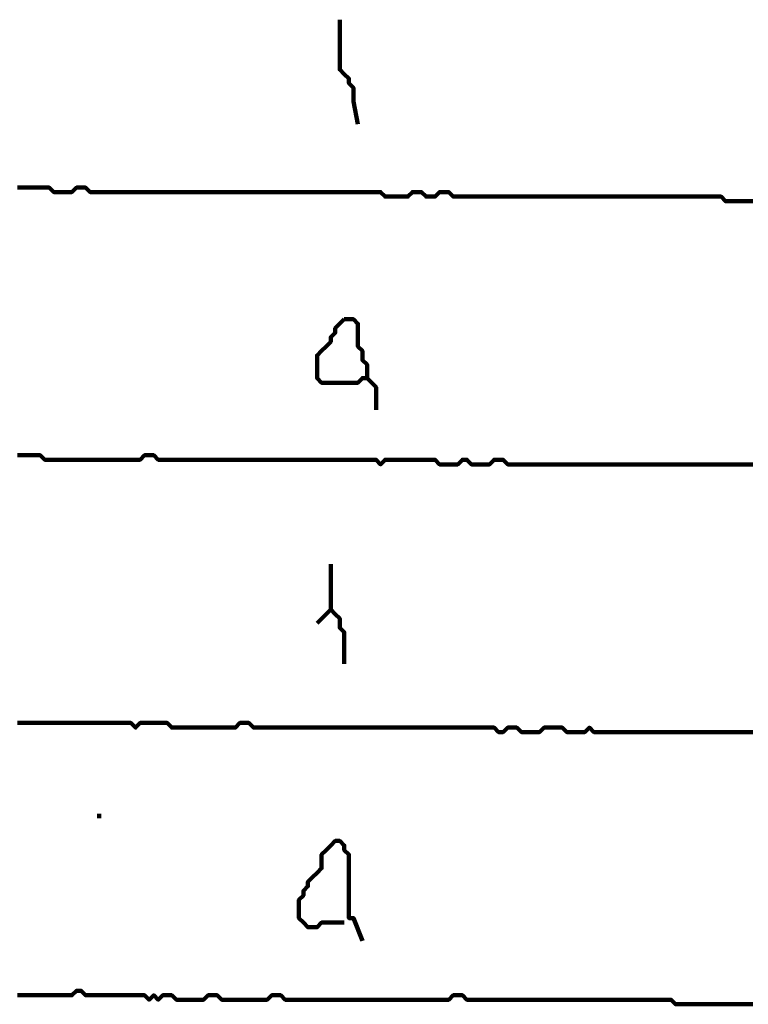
# Model space of a CAD drawing. Header units: metres. Extents: x 1959 to 4131, y 3282 to 4313.
# Tile 122 of 256: x 2376.65 to 2378.13, y 4296.79 to 4298.79. Entities that reach past the tile are written whole.
import ezdxf

# ---------------------------------------------------------------- set-up
doc = ezdxf.new("R2010")
doc.units = ezdxf.units.M
doc.layers.add('P', color=250, linetype='Continuous', lineweight=100)

msp = doc.modelspace()

# ---------------------------------------------------------------- linework, layer by layer
at = {"layer": 'P', "color": 0, "linetype": 'Continuous'}
for points in [[(2377.2969, 4298.7933), (2377.2969, 4298.7563), (2377.2969, 4298.7471), (2377.2969, 4298.7379), (2377.2969, 4298.7286), (2377.2969, 4298.7194), (2377.2969, 4298.7102), (2377.2969, 4298.7009), (2377.2969, 4298.6917), (2377.3062, 4298.6825), (2377.3154, 4298.6733), (2377.3154, 4298.664), (2377.3246, 4298.6548), (2377.3246, 4298.6456), (2377.3246, 4298.6363), (2377.3246, 4298.6271), (2377.3339, 4298.5809)], [(2376.6416, 4298.4517), (2376.6508, 4298.4517), (2376.66, 4298.4517), (2376.6692, 4298.4517), (2376.6785, 4298.4517), (2376.6877, 4298.4517), (2376.6969, 4298.4517), (2376.7062, 4298.4517), (2376.7154, 4298.4425), (2376.7246, 4298.4425), (2376.7339, 4298.4425), (2376.7431, 4298.4425), (2376.7523, 4298.4425), (2376.7616, 4298.4517), (2376.7708, 4298.4517), (2376.78, 4298.4517), (2376.7892, 4298.4425), (2376.7985, 4298.4425), (2376.8077, 4298.4425), (2376.8169, 4298.4425), (2376.8262, 4298.4425), (2376.8354, 4298.4425), (2376.8446, 4298.4425), (2376.8539, 4298.4425), (2376.8631, 4298.4425), (2376.8723, 4298.4425), (2376.8816, 4298.4425), (2376.8908, 4298.4425), (2376.9, 4298.4425), (2376.9092, 4298.4425), (2376.9185, 4298.4425), (2376.9277, 4298.4425), (2376.9369, 4298.4425), (2376.9462, 4298.4425), (2376.9554, 4298.4425), (2376.9646, 4298.4425), (2376.9739, 4298.4425), (2376.9831, 4298.4425), (2376.9923, 4298.4425), (2377.0016, 4298.4425), (2377.0108, 4298.4425), (2377.02, 4298.4425), (2377.0292, 4298.4425), (2377.0385, 4298.4425), (2377.0477, 4298.4425), (2377.0569, 4298.4425), (2377.0662, 4298.4425), (2377.0754, 4298.4425), (2377.0846, 4298.4425), (2377.0939, 4298.4425), (2377.1031, 4298.4425), (2377.1123, 4298.4425), (2377.1216, 4298.4425), (2377.1308, 4298.4425), (2377.14, 4298.4425), (2377.1492, 4298.4425), (2377.1585, 4298.4425), (2377.1677, 4298.4425), (2377.1769, 4298.4425), (2377.1862, 4298.4425), (2377.1954, 4298.4425), (2377.2046, 4298.4425), (2377.2139, 4298.4425), (2377.2231, 4298.4425), (2377.2323, 4298.4425), (2377.2416, 4298.4425), (2377.2508, 4298.4425), (2377.26, 4298.4425), (2377.2692, 4298.4425), (2377.2785, 4298.4425), (2377.2877, 4298.4425), (2377.2969, 4298.4425), (2377.3062, 4298.4425), (2377.3154, 4298.4425), (2377.3246, 4298.4425), (2377.3339, 4298.4425), (2377.3431, 4298.4425), (2377.3523, 4298.4425), (2377.3616, 4298.4425), (2377.3708, 4298.4425), (2377.38, 4298.4425), (2377.3892, 4298.4333), (2377.3985, 4298.4333), (2377.4077, 4298.4333), (2377.4169, 4298.4333), (2377.4262, 4298.4333), (2377.4354, 4298.4333), (2377.4446, 4298.4425), (2377.4539, 4298.4425), (2377.4631, 4298.4425), (2377.4723, 4298.4333), (2377.4816, 4298.4333), (2377.4908, 4298.4333), (2377.5, 4298.4425), (2377.5092, 4298.4425), (2377.5185, 4298.4425), (2377.5277, 4298.4333), (2377.5369, 4298.4333), (2377.5462, 4298.4333), (2377.5554, 4298.4333), (2377.5646, 4298.4333), (2377.5739, 4298.4333), (2377.5831, 4298.4333), (2377.5923, 4298.4333), (2377.6016, 4298.4333), (2377.6108, 4298.4333), (2377.62, 4298.4333), (2377.6292, 4298.4333), (2377.6385, 4298.4333), (2377.6477, 4298.4333), (2377.6569, 4298.4333), (2377.6662, 4298.4333), (2377.6754, 4298.4333), (2377.6846, 4298.4333), (2377.6939, 4298.4333), (2377.7031, 4298.4333), (2377.7123, 4298.4333), (2377.7216, 4298.4333), (2377.7308, 4298.4333), (2377.74, 4298.4333), (2377.7492, 4298.4333), (2377.7585, 4298.4333), (2377.7677, 4298.4333), (2377.7769, 4298.4333), (2377.7862, 4298.4333), (2377.7954, 4298.4333), (2377.8046, 4298.4333), (2377.8139, 4298.4333), (2377.8231, 4298.4333), (2377.8323, 4298.4333), (2377.8416, 4298.4333), (2377.8508, 4298.4333), (2377.86, 4298.4333), (2377.8692, 4298.4333), (2377.8785, 4298.4333), (2377.8877, 4298.4333), (2377.8969, 4298.4333), (2377.9062, 4298.4333), (2377.9154, 4298.4333), (2377.9246, 4298.4333), (2377.9339, 4298.4333), (2377.9431, 4298.4333), (2377.9523, 4298.4333), (2377.9616, 4298.4333), (2377.9708, 4298.4333), (2377.98, 4298.4333), (2377.9892, 4298.4333), (2377.9985, 4298.4333), (2378.0077, 4298.4333), (2378.0169, 4298.4333), (2378.0262, 4298.4333), (2378.0354, 4298.4333), (2378.0446, 4298.4333), (2378.0539, 4298.4333), (2378.0631, 4298.4333), (2378.0723, 4298.4333), (2378.0816, 4298.424), (2378.0908, 4298.424), (2378.1, 4298.424), (2378.1092, 4298.424), (2378.1185, 4298.424), (2378.1277, 4298.424), (2378.1369, 4298.424)], [(2377.3062, 4298.184), (2377.3154, 4298.184), (2377.3246, 4298.184), (2377.3339, 4298.1748), (2377.3339, 4298.1656), (2377.3339, 4298.1563), (2377.3339, 4298.1471), (2377.3339, 4298.1379), (2377.3339, 4298.1286), (2377.3431, 4298.1194), (2377.3431, 4298.1102), (2377.3431, 4298.1009), (2377.3523, 4298.0917), (2377.3523, 4298.0825), (2377.3523, 4298.0733), (2377.3523, 4298.064), (2377.3431, 4298.064), (2377.3339, 4298.0548), (2377.3246, 4298.0548), (2377.3154, 4298.0548), (2377.3062, 4298.0548), (2377.2969, 4298.0548), (2377.2877, 4298.0548), (2377.2785, 4298.0548), (2377.2692, 4298.0548), (2377.26, 4298.0548), (2377.2508, 4298.064), (2377.2508, 4298.0733), (2377.2508, 4298.0825), (2377.2508, 4298.0917), (2377.2508, 4298.1009), (2377.2508, 4298.1102), (2377.26, 4298.1194), (2377.2692, 4298.1286), (2377.2785, 4298.1379), (2377.2785, 4298.1471), (2377.2877, 4298.1563), (2377.2877, 4298.1656), (2377.3062, 4298.184)], [(2377.3523, 4298.064), (2377.3708, 4298.0456), (2377.3708, 4298.0363), (2377.3708, 4298.0271), (2377.3708, 4297.9994)], [(2378.1369, 4297.8886), (2378.1277, 4297.8886), (2378.1185, 4297.8886), (2378.1092, 4297.8886), (2378.1, 4297.8886), (2378.0908, 4297.8886), (2378.0816, 4297.8886), (2378.0723, 4297.8886), (2378.0631, 4297.8886), (2378.0539, 4297.8886), (2378.0446, 4297.8886), (2378.0354, 4297.8886), (2378.0262, 4297.8886), (2378.0169, 4297.8886), (2378.0077, 4297.8886), (2377.9985, 4297.8886), (2377.9892, 4297.8886), (2377.98, 4297.8886), (2377.9708, 4297.8886), (2377.9616, 4297.8886), (2377.9523, 4297.8886), (2377.9431, 4297.8886), (2377.9339, 4297.8886), (2377.9246, 4297.8886), (2377.9154, 4297.8886), (2377.9062, 4297.8886), (2377.8969, 4297.8886), (2377.8877, 4297.8886), (2377.8785, 4297.8886), (2377.8692, 4297.8886), (2377.86, 4297.8886), (2377.8508, 4297.8886), (2377.8416, 4297.8886), (2377.8323, 4297.8886), (2377.8231, 4297.8886), (2377.8139, 4297.8886), (2377.8046, 4297.8886), (2377.7954, 4297.8886), (2377.7862, 4297.8886), (2377.7769, 4297.8886), (2377.7677, 4297.8886), (2377.7585, 4297.8886), (2377.7492, 4297.8886), (2377.74, 4297.8886), (2377.7308, 4297.8886), (2377.7216, 4297.8886), (2377.7123, 4297.8886), (2377.7031, 4297.8886), (2377.6939, 4297.8886), (2377.6846, 4297.8886), (2377.6754, 4297.8886), (2377.6662, 4297.8886), (2377.6569, 4297.8886), (2377.6477, 4297.8886), (2377.6385, 4297.8886), (2377.6292, 4297.8979), (2377.62, 4297.8979), (2377.6108, 4297.8979), (2377.6016, 4297.8886), (2377.5923, 4297.8886), (2377.5831, 4297.8886), (2377.5739, 4297.8886), (2377.5646, 4297.8886), (2377.5554, 4297.8979), (2377.5462, 4297.8979), (2377.5369, 4297.8886), (2377.5277, 4297.8886), (2377.5185, 4297.8886), (2377.5092, 4297.8886), (2377.5, 4297.8886), (2377.4908, 4297.8979), (2377.4816, 4297.8979), (2377.4723, 4297.8979), (2377.4631, 4297.8979), (2377.4539, 4297.8979), (2377.4446, 4297.8979), (2377.4354, 4297.8979), (2377.4262, 4297.8979), (2377.4169, 4297.8979), (2377.4077, 4297.8979), (2377.3985, 4297.8979), (2377.3892, 4297.8979), (2377.38, 4297.8886), (2377.3708, 4297.8979), (2377.3616, 4297.8979), (2377.3523, 4297.8979), (2377.3431, 4297.8979), (2377.3339, 4297.8979), (2377.3246, 4297.8979), (2377.3154, 4297.8979), (2377.3062, 4297.8979), (2377.2969, 4297.8979), (2377.2877, 4297.8979), (2377.2785, 4297.8979), (2377.2692, 4297.8979), (2377.26, 4297.8979), (2377.2508, 4297.8979), (2377.2416, 4297.8979), (2377.2323, 4297.8979), (2377.2231, 4297.8979), (2377.2139, 4297.8979), (2377.2046, 4297.8979), (2377.1954, 4297.8979), (2377.1862, 4297.8979), (2377.1769, 4297.8979), (2377.1677, 4297.8979), (2377.1585, 4297.8979), (2377.1492, 4297.8979), (2377.14, 4297.8979), (2377.1308, 4297.8979), (2377.1216, 4297.8979), (2377.1123, 4297.8979), (2377.1031, 4297.8979), (2377.0939, 4297.8979), (2377.0846, 4297.8979), (2377.0754, 4297.8979), (2377.0662, 4297.8979), (2377.0569, 4297.8979), (2377.0477, 4297.8979), (2377.0385, 4297.8979), (2377.0292, 4297.8979), (2377.02, 4297.8979), (2377.0108, 4297.8979), (2377.0016, 4297.8979), (2376.9923, 4297.8979), (2376.9831, 4297.8979), (2376.9739, 4297.8979), (2376.9646, 4297.8979), (2376.9554, 4297.8979), (2376.9462, 4297.8979), (2376.9369, 4297.8979), (2376.9277, 4297.8979), (2376.9185, 4297.9071), (2376.9092, 4297.9071), (2376.9, 4297.9071), (2376.8908, 4297.8979), (2376.8816, 4297.8979), (2376.8723, 4297.8979), (2376.8631, 4297.8979), (2376.8539, 4297.8979), (2376.8446, 4297.8979), (2376.8354, 4297.8979), (2376.8262, 4297.8979), (2376.8169, 4297.8979), (2376.8077, 4297.8979), (2376.7985, 4297.8979), (2376.7892, 4297.8979), (2376.78, 4297.8979), (2376.7708, 4297.8979), (2376.7616, 4297.8979), (2376.7523, 4297.8979), (2376.7431, 4297.8979), (2376.7339, 4297.8979), (2376.7246, 4297.8979), (2376.7154, 4297.8979), (2376.7062, 4297.8979), (2376.6969, 4297.8979), (2376.6877, 4297.9071), (2376.6785, 4297.9071), (2376.6692, 4297.9071), (2376.66, 4297.9071), (2376.6508, 4297.9071), (2376.6416, 4297.9071)], [(2377.2785, 4297.6856), (2377.2785, 4297.6486), (2377.2785, 4297.6394), (2377.2785, 4297.6302), (2377.2785, 4297.6209), (2377.2785, 4297.6117), (2377.2785, 4297.6025), (2377.2785, 4297.5933), (2377.2877, 4297.584), (2377.2969, 4297.5748), (2377.2969, 4297.5656), (2377.2969, 4297.5563), (2377.3062, 4297.5471), (2377.3062, 4297.5379), (2377.3062, 4297.5286), (2377.3062, 4297.5194), (2377.3062, 4297.4825)], [(2377.2785, 4297.5933), (2377.2508, 4297.5656)], [(2378.1369, 4297.344), (2378.1277, 4297.344), (2378.1185, 4297.344), (2378.1092, 4297.344), (2378.1, 4297.344), (2378.0908, 4297.344), (2378.0816, 4297.344), (2378.0723, 4297.344), (2378.0631, 4297.344), (2378.0539, 4297.344), (2378.0446, 4297.344), (2378.0354, 4297.344), (2378.0262, 4297.344), (2378.0169, 4297.344), (2378.0077, 4297.344), (2377.9985, 4297.344), (2377.9892, 4297.344), (2377.98, 4297.344), (2377.9708, 4297.344), (2377.9616, 4297.344), (2377.9523, 4297.344), (2377.9431, 4297.344), (2377.9339, 4297.344), (2377.9246, 4297.344), (2377.9154, 4297.344), (2377.9062, 4297.344), (2377.8969, 4297.344), (2377.8877, 4297.344), (2377.8785, 4297.344), (2377.8692, 4297.344), (2377.86, 4297.344), (2377.8508, 4297.344), (2377.8416, 4297.344), (2377.8323, 4297.344), (2377.8231, 4297.344), (2377.8139, 4297.344), (2377.8046, 4297.3533), (2377.7954, 4297.344), (2377.7862, 4297.344), (2377.7769, 4297.344), (2377.7677, 4297.344), (2377.7585, 4297.344), (2377.7492, 4297.3533), (2377.74, 4297.3533), (2377.7308, 4297.3533), (2377.7216, 4297.3533), (2377.7123, 4297.3533), (2377.7031, 4297.344), (2377.6939, 4297.344), (2377.6846, 4297.344), (2377.6754, 4297.344), (2377.6662, 4297.344), (2377.6569, 4297.3533), (2377.6477, 4297.3533), (2377.6385, 4297.3533), (2377.6292, 4297.344), (2377.62, 4297.344), (2377.6108, 4297.3533), (2377.6016, 4297.3533), (2377.5923, 4297.3533), (2377.5831, 4297.3533), (2377.5739, 4297.3533), (2377.5646, 4297.3533), (2377.5554, 4297.3533), (2377.5462, 4297.3533), (2377.5369, 4297.3533), (2377.5277, 4297.3533), (2377.5185, 4297.3533), (2377.5092, 4297.3533), (2377.5, 4297.3533), (2377.4908, 4297.3533), (2377.4816, 4297.3533), (2377.4723, 4297.3533), (2377.4631, 4297.3533), (2377.4539, 4297.3533), (2377.4446, 4297.3533), (2377.4354, 4297.3533), (2377.4262, 4297.3533), (2377.4169, 4297.3533), (2377.4077, 4297.3533), (2377.3985, 4297.3533), (2377.3892, 4297.3533), (2377.38, 4297.3533), (2377.3708, 4297.3533), (2377.3616, 4297.3533), (2377.3523, 4297.3533), (2377.3431, 4297.3533), (2377.3339, 4297.3533), (2377.3246, 4297.3533), (2377.3154, 4297.3533), (2377.3062, 4297.3533), (2377.2969, 4297.3533), (2377.2877, 4297.3533), (2377.2785, 4297.3533), (2377.2692, 4297.3533), (2377.26, 4297.3533), (2377.2508, 4297.3533), (2377.2416, 4297.3533), (2377.2323, 4297.3533), (2377.2231, 4297.3533), (2377.2139, 4297.3533), (2377.2046, 4297.3533), (2377.1954, 4297.3533), (2377.1862, 4297.3533), (2377.1769, 4297.3533), (2377.1677, 4297.3533), (2377.1585, 4297.3533), (2377.1492, 4297.3533), (2377.14, 4297.3533), (2377.1308, 4297.3533), (2377.1216, 4297.3533), (2377.1123, 4297.3625), (2377.1031, 4297.3625), (2377.0939, 4297.3625), (2377.0846, 4297.3533), (2377.0754, 4297.3533), (2377.0662, 4297.3533), (2377.0569, 4297.3533), (2377.0477, 4297.3533), (2377.0385, 4297.3533), (2377.0292, 4297.3533), (2377.02, 4297.3533), (2377.0108, 4297.3533), (2377.0016, 4297.3533), (2376.9923, 4297.3533), (2376.9831, 4297.3533), (2376.9739, 4297.3533), (2376.9646, 4297.3533), (2376.9554, 4297.3533), (2376.9462, 4297.3625), (2376.9369, 4297.3625), (2376.9277, 4297.3625), (2376.9185, 4297.3625), (2376.9092, 4297.3625), (2376.9, 4297.3625), (2376.8908, 4297.3625), (2376.8816, 4297.3533), (2376.8723, 4297.3625), (2376.8631, 4297.3625), (2376.8539, 4297.3625), (2376.8446, 4297.3625), (2376.8354, 4297.3625), (2376.8262, 4297.3625), (2376.8169, 4297.3625), (2376.8077, 4297.3625), (2376.7985, 4297.3625), (2376.7892, 4297.3625), (2376.78, 4297.3625), (2376.7708, 4297.3625), (2376.7616, 4297.3625), (2376.7523, 4297.3625), (2376.7431, 4297.3625), (2376.7339, 4297.3625), (2376.7246, 4297.3625), (2376.7154, 4297.3625), (2376.7062, 4297.3625), (2376.6969, 4297.3625), (2376.6877, 4297.3625), (2376.6785, 4297.3625), (2376.6692, 4297.3625), (2376.66, 4297.3625), (2376.6508, 4297.3625), (2376.6416, 4297.3625)], [(2376.8077, 4297.1779), (2376.8077, 4297.1686)], [(2377.3062, 4296.9563), (2377.2692, 4296.9563), (2377.26, 4296.9563), (2377.2508, 4296.9471), (2377.2416, 4296.9471), (2377.2323, 4296.9471), (2377.2231, 4296.9563), (2377.2139, 4296.9656), (2377.2139, 4296.9748), (2377.2139, 4296.984), (2377.2139, 4296.9933), (2377.2139, 4297.0025), (2377.2231, 4297.0117), (2377.2231, 4297.0209), (2377.2323, 4297.0302), (2377.2323, 4297.0394), (2377.2416, 4297.0486), (2377.2508, 4297.0579), (2377.26, 4297.0671), (2377.26, 4297.0763), (2377.26, 4297.0856), (2377.26, 4297.0948), (2377.2692, 4297.104), (2377.2785, 4297.1133), (2377.2877, 4297.1225), (2377.2969, 4297.1225), (2377.3062, 4297.1133), (2377.3062, 4297.104), (2377.3154, 4297.0948), (2377.3154, 4297.0856), (2377.3154, 4297.0763), (2377.3154, 4297.0671), (2377.3154, 4297.0579), (2377.3154, 4297.0486), (2377.3154, 4297.0394), (2377.3154, 4297.0302), (2377.3154, 4297.0209), (2377.3154, 4297.0117), (2377.3154, 4297.0025), (2377.3154, 4296.9933), (2377.3154, 4296.984), (2377.3154, 4296.9748), (2377.3154, 4296.9656), (2377.3246, 4296.9656), (2377.3431, 4296.9194)], [(2376.6416, 4296.8086), (2376.6508, 4296.8086), (2376.66, 4296.8086), (2376.6692, 4296.8086), (2376.6785, 4296.8086), (2376.6877, 4296.8086), (2376.6969, 4296.8086), (2376.7062, 4296.8086), (2376.7154, 4296.8086), (2376.7246, 4296.8086), (2376.7339, 4296.8086), (2376.7431, 4296.8086), (2376.7523, 4296.8086), (2376.7616, 4296.8179), (2376.7708, 4296.8179), (2376.78, 4296.8086), (2376.7892, 4296.8086), (2376.7985, 4296.8086), (2376.8077, 4296.8086), (2376.8169, 4296.8086), (2376.8262, 4296.8086), (2376.8354, 4296.8086), (2376.8446, 4296.8086), (2376.8539, 4296.8086), (2376.8631, 4296.8086), (2376.8723, 4296.8086), (2376.8816, 4296.8086), (2376.8908, 4296.8086), (2376.9, 4296.8086), (2376.9092, 4296.7994), (2376.9185, 4296.8086), (2376.9277, 4296.7994), (2376.9369, 4296.8086), (2376.9462, 4296.8086), (2376.9554, 4296.8086), (2376.9646, 4296.7994), (2376.9739, 4296.7994), (2376.9831, 4296.7994), (2376.9923, 4296.7994), (2377.0016, 4296.7994), (2377.0108, 4296.7994), (2377.02, 4296.7994), (2377.0292, 4296.8086), (2377.0385, 4296.8086), (2377.0477, 4296.8086), (2377.0569, 4296.7994), (2377.0662, 4296.7994), (2377.0754, 4296.7994), (2377.0846, 4296.7994), (2377.0939, 4296.7994), (2377.1031, 4296.7994), (2377.1123, 4296.7994), (2377.1216, 4296.7994), (2377.1308, 4296.7994), (2377.14, 4296.7994), (2377.1492, 4296.7994), (2377.1585, 4296.8086), (2377.1677, 4296.8086), (2377.1769, 4296.8086), (2377.1862, 4296.7994), (2377.1954, 4296.7994), (2377.2046, 4296.7994), (2377.2139, 4296.7994), (2377.2231, 4296.7994), (2377.2323, 4296.7994), (2377.2416, 4296.7994), (2377.2508, 4296.7994), (2377.26, 4296.7994), (2377.2692, 4296.7994), (2377.2785, 4296.7994), (2377.2877, 4296.7994), (2377.2969, 4296.7994), (2377.3062, 4296.7994), (2377.3154, 4296.7994), (2377.3246, 4296.7994), (2377.3339, 4296.7994), (2377.3431, 4296.7994), (2377.3523, 4296.7994), (2377.3616, 4296.7994), (2377.3708, 4296.7994), (2377.38, 4296.7994), (2377.3892, 4296.7994), (2377.3985, 4296.7994), (2377.4077, 4296.7994), (2377.4169, 4296.7994), (2377.4262, 4296.7994), (2377.4354, 4296.7994), (2377.4446, 4296.7994), (2377.4539, 4296.7994), (2377.4631, 4296.7994), (2377.4723, 4296.7994), (2377.4816, 4296.7994), (2377.4908, 4296.7994), (2377.5, 4296.7994), (2377.5092, 4296.7994), (2377.5185, 4296.7994), (2377.5277, 4296.8086), (2377.5369, 4296.8086), (2377.5462, 4296.8086), (2377.5554, 4296.7994), (2377.5646, 4296.7994), (2377.5739, 4296.7994), (2377.5831, 4296.7994), (2377.5923, 4296.7994), (2377.6016, 4296.7994), (2377.6108, 4296.7994), (2377.62, 4296.7994), (2377.6292, 4296.7994), (2377.6385, 4296.7994), (2377.6477, 4296.7994), (2377.6569, 4296.7994), (2377.6662, 4296.7994), (2377.6754, 4296.7994), (2377.6846, 4296.7994), (2377.6939, 4296.7994), (2377.7031, 4296.7994), (2377.7123, 4296.7994), (2377.7216, 4296.7994), (2377.7308, 4296.7994), (2377.74, 4296.7994), (2377.7492, 4296.7994), (2377.7585, 4296.7994), (2377.7677, 4296.7994), (2377.7769, 4296.7994), (2377.7862, 4296.7994), (2377.7954, 4296.7994), (2377.8046, 4296.7994), (2377.8139, 4296.7994), (2377.8231, 4296.7994), (2377.8323, 4296.7994), (2377.8416, 4296.7994), (2377.8508, 4296.7994), (2377.86, 4296.7994), (2377.8692, 4296.7994), (2377.8785, 4296.7994), (2377.8877, 4296.7994), (2377.8969, 4296.7994), (2377.9062, 4296.7994), (2377.9154, 4296.7994), (2377.9246, 4296.7994), (2377.9339, 4296.7994), (2377.9431, 4296.7994), (2377.9523, 4296.7994), (2377.9616, 4296.7994), (2377.9708, 4296.7994), (2377.98, 4296.7902), (2377.9892, 4296.7902), (2377.9985, 4296.7902), (2378.0077, 4296.7902), (2378.0169, 4296.7902), (2378.0262, 4296.7902), (2378.0354, 4296.7902), (2378.0446, 4296.7902), (2378.0539, 4296.7902), (2378.0631, 4296.7902), (2378.0723, 4296.7902), (2378.0816, 4296.7902), (2378.0908, 4296.7902), (2378.1, 4296.7902), (2378.1092, 4296.7902), (2378.1185, 4296.7902), (2378.1277, 4296.7902), (2378.1369, 4296.7902)]]:
    msp.add_lwpolyline(points, dxfattribs=at)

doc.saveas('drawing.dxf')
